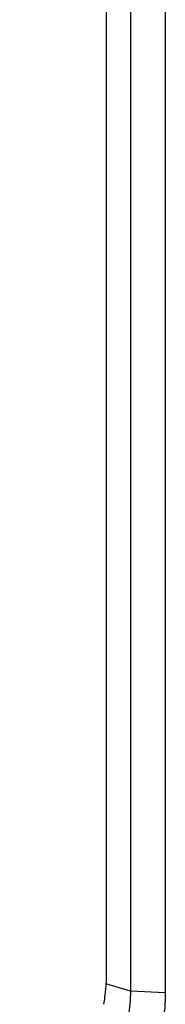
# Model space of a CAD drawing. Header units: millimetres. Extents: x 2798 to 3316, y 1544 to 1917.
# Tile 17 of 26: x 3074.005 to 3074.575, y 1576.56 to 1580.41. Entities that reach past the tile are written whole.
import ezdxf

# ---------------------------------------------------------------- set-up
doc = ezdxf.new("R2010")
doc.units = ezdxf.units.MM
doc.layers.add('_29124', color=7, linetype='Continuous')
doc.layers.add('_37386', color=7, linetype='Continuous')

msp = doc.modelspace()

# ---------------------------------------------------------------- linework, layer by layer
at = {"color": 7, "linetype": 'Continuous'}
msp.add_line((3074.34516, 1576.6711), (3074.34516, 1584.45108), dxfattribs=at)
msp.add_open_spline([(3074.33425, 1576.56017), (3074.33606, 1576.56934), (3074.34237, 1576.606), (3074.34516, 1576.64326), (3074.34516, 1576.6711)], degree=3, knots=[0, 0, 0, 0, 0.2514908, 1, 1, 1, 1], dxfattribs=at)
at = {"layer": '_29124', "color": 7, "linetype": 'Continuous'}
msp.add_line((3074.34516, 1576.6711), (3074.34516, 1584.45108), dxfattribs=at)
msp.add_open_spline([(3074.33425, 1576.56017), (3074.33606, 1576.56934), (3074.34237, 1576.606), (3074.34516, 1576.64326), (3074.34516, 1576.6711)], degree=3, knots=[0, 0, 0, 0, 0.2514928, 1, 1, 1, 1], dxfattribs=at)
at = {"layer": '_37386', "color": 7, "linetype": 'Continuous'}
for p, q in [((3074.43846, 1584.48962), (3074.43846, 1576.61116)), ((3074.57506, 1584.48327), (3074.57506, 1576.60481)), ((3074.43846, 1576.61116), (3074.34212, 1576.64014)), ((3074.57506, 1576.60481), (3074.43846, 1576.61116))]:
    msp.add_line(p, q, dxfattribs=at)
for points, knots in [([(3074.43846, 1576.61116), (3074.43846, 1576.57877), (3074.43417, 1576.5299), (3074.42048, 1576.46619), (3074.40615, 1576.4192), (3074.38797, 1576.37368), (3074.35899, 1576.31572), (3074.31422, 1576.24907), (3074.2486, 1576.18085), (3074.18547, 1576.13589), (3074.13164, 1576.10854), (3074.07702, 1576.08751), (3074.03407, 1576.07822), (3074.00545, 1576.07535)], [0, 0, 0, 0, 0.1293853, 0.1947264, 0.2601022, 0.3253389, 0.3902949, 0.5187005, 0.6443369, 0.766452, 0.8262214, 0.8851081, 1, 1, 1, 1]), ([(3074.57506, 1576.60481), (3074.57506, 1576.56592), (3074.56825, 1576.48766), (3074.53865, 1576.37375), (3074.49061, 1576.26659), (3074.42602, 1576.17027), (3074.3472, 1576.08844), (3074.25705, 1576.0242), (3074.15898, 1575.98017), (3074.08981, 1575.96527), (3074.05545, 1575.96183)], [0, 0, 0, 0, 0.1295004, 0.2600802, 0.3902009, 0.518672, 0.6443638, 0.7665203, 0.8850069, 1, 1, 1, 1])]:
    msp.add_open_spline(points, degree=3, knots=knots, dxfattribs=at)

doc.saveas('drawing.dxf')
